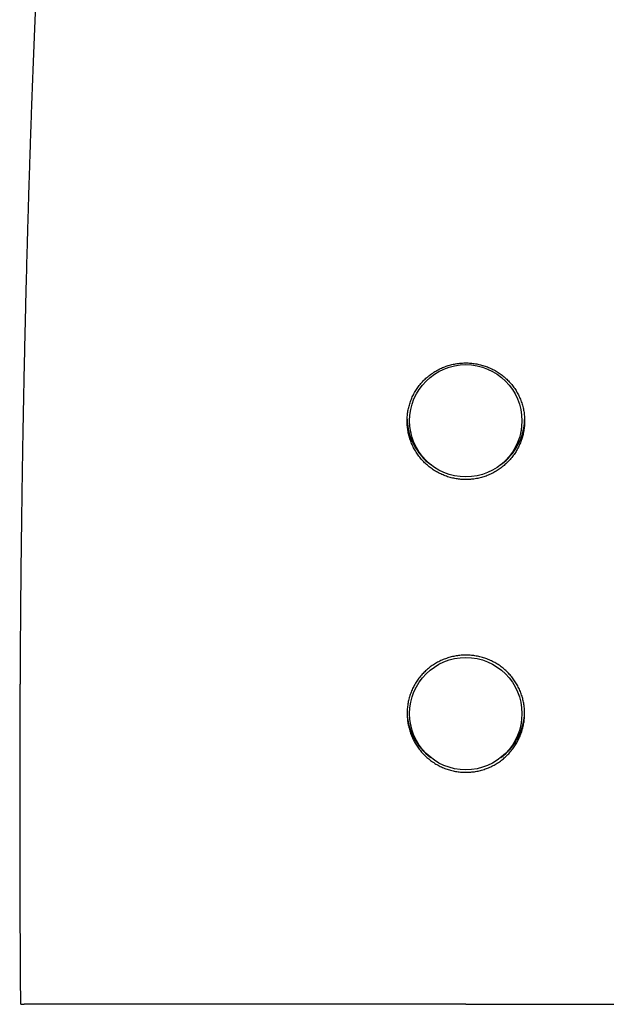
# Model space of a CAD drawing. Header units: millimetres. Extents: x 8 to 566, y 12 to 398.
# Tile 29 of 198: x 269 to 305, y 277 to 338. Entities that reach past the tile are written whole.
import ezdxf

# ---------------------------------------------------------------- set-up
doc = ezdxf.new("R2010")
doc.units = ezdxf.units.MM

msp = doc.modelspace()

# ---------------------------------------------------------------- linework, layer by layer
at = {"color": 7, "linetype": 'Continuous', "lineweight": 30}
for p, q in [((293.09, 312.439), (293.131, 312.258)), ((299.857, 312.258), (299.898, 312.439)), ((293.09, 294.494), (293.131, 294.314)), ((299.857, 294.314), (299.898, 294.494))]:
    msp.add_line(p, q, dxfattribs=at)
for centre in [(296.487, 313.021), (296.487, 295.077)]:
    msp.add_circle(centre, 3.442, dxfattribs=at)
for centre, start, end in [((296.48, 313.213), 181.44569, 233.45952), ((296.508, 313.213), 306.54225, 358.25112), ((296.48, 295.268), 181.33037, 233.45946), ((296.509, 295.268), 306.54052, 358.74232)]:
    msp.add_arc(centre, 3.586, start, end, dxfattribs=at)
for points, knots in [([(272.765, 369.275), (272.76, 369.245), (272.75, 369.18), (272.733, 369.074), (272.715, 368.957), (272.696, 368.835), (272.677, 368.71), (272.658, 368.585), (272.638, 368.459), (272.619, 368.331), (272.6, 368.202), (272.581, 368.072), (272.562, 367.941), (272.542, 367.808), (272.523, 367.674), (272.503, 367.539), (272.484, 367.401), (272.464, 367.262), (272.444, 367.121), (272.425, 366.98), (272.405, 366.836), (272.385, 366.692), (272.365, 366.546), (272.345, 366.399), (272.325, 366.25), (272.305, 366.099), (272.285, 365.947), (272.264, 365.794), (272.244, 365.639), (272.224, 365.482), (272.203, 365.324), (272.183, 365.164), (272.163, 365.003), (272.142, 364.84), (272.121, 364.675), (272.101, 364.509), (272.08, 364.342), (272.059, 364.173), (272.039, 364.002), (272.018, 363.829), (271.997, 363.655), (271.976, 363.48), (271.955, 363.302), (271.934, 363.124), (271.913, 362.943), (271.892, 362.761), (271.871, 362.577), (271.85, 362.391), (271.829, 362.204), (271.808, 362.015), (271.787, 361.824), (271.766, 361.631), (271.745, 361.437), (271.724, 361.241), (271.703, 361.043), (271.681, 360.844), (271.66, 360.642), (271.639, 360.439), (271.618, 360.234), (271.597, 360.028), (271.575, 359.819), (271.554, 359.609), (271.533, 359.397), (271.512, 359.183), (271.491, 358.967), (271.469, 358.75), (271.448, 358.53), (271.427, 358.309), (271.406, 358.085), (271.385, 357.86), (271.364, 357.633), (271.343, 357.404), (271.322, 357.173), (271.301, 356.941), (271.28, 356.706), (271.259, 356.469), (271.238, 356.23), (271.217, 355.989), (271.196, 355.746), (271.175, 355.502), (271.154, 355.255), (271.134, 355.007), (271.113, 354.757), (271.092, 354.504), (271.072, 354.249), (271.051, 353.992), (271.031, 353.733), (271.01, 353.472), (270.99, 353.209), (270.969, 352.942), (270.949, 352.673), (270.929, 352.402), (270.908, 352.129), (270.888, 351.854), (270.868, 351.577), (270.848, 351.298), (270.828, 351.017), (270.808, 350.733), (270.788, 350.447), (270.769, 350.159), (270.749, 349.869), (270.729, 349.576), (270.71, 349.281), (270.69, 348.983), (270.671, 348.683), (270.652, 348.381), (270.632, 348.076), (270.613, 347.768), (270.594, 347.458), (270.575, 347.144), (270.556, 346.829), (270.537, 346.51), (270.518, 346.188), (270.499, 345.863), (270.481, 345.536), (270.462, 345.206), (270.443, 344.874), (270.425, 344.539), (270.407, 344.202), (270.388, 343.863), (270.37, 343.52), (270.352, 343.175), (270.334, 342.827), (270.316, 342.476), (270.299, 342.123), (270.281, 341.766), (270.263, 341.407), (270.246, 341.045), (270.228, 340.679), (270.211, 340.31), (270.194, 339.938), (270.176, 339.563), (270.159, 339.185), (270.142, 338.803), (270.125, 338.419), (270.108, 338.032), (270.091, 337.641), (270.075, 337.247), (270.058, 336.849), (270.041, 336.447), (270.025, 336.042), (270.008, 335.635), (269.992, 335.224), (269.976, 334.81), (269.96, 334.393), (269.944, 333.973), (269.928, 333.55), (269.912, 333.123), (269.896, 332.693), (269.88, 332.259), (269.865, 331.822), (269.849, 331.381), (269.834, 330.936), (269.818, 330.487), (269.803, 330.034), (269.788, 329.576), (269.773, 329.114), (269.758, 328.647), (269.743, 328.176), (269.728, 327.7), (269.713, 327.22), (269.698, 326.736), (269.683, 326.249), (269.669, 325.758), (269.654, 325.262), (269.64, 324.763), (269.626, 324.259), (269.611, 323.751), (269.597, 323.239), (269.583, 322.722), (269.57, 322.2), (269.556, 321.673), (269.542, 321.141), (269.529, 320.604), (269.515, 320.061), (269.502, 319.512), (269.489, 318.959), (269.476, 318.4), (269.463, 317.837), (269.45, 317.268), (269.438, 316.695), (269.426, 316.116), (269.413, 315.531), (269.402, 314.941), (269.39, 314.345), (269.378, 313.742), (269.367, 313.133), (269.355, 312.517), (269.344, 311.894), (269.334, 311.264), (269.323, 310.626), (269.313, 309.981), (269.302, 309.328), (269.293, 308.668), (269.283, 308), (269.274, 307.324), (269.265, 306.64), (269.256, 305.948), (269.247, 305.247), (269.239, 304.536), (269.231, 303.816), (269.224, 303.086), (269.217, 302.345), (269.21, 301.593), (269.204, 300.829), (269.199, 300.164), (269.196, 299.754), (269.195, 299.603)], [0, 0, 0, 0, 0.002562, 0.005684, 0.008964, 0.012438, 0.01582, 0.019192, 0.022555, 0.025909, 0.029253, 0.032589, 0.035917, 0.039237, 0.042537, 0.045865, 0.049193, 0.05252, 0.055843, 0.059161, 0.062472, 0.065774, 0.069066, 0.072379, 0.075688, 0.078997, 0.082306, 0.085617, 0.088928, 0.092241, 0.095556, 0.098873, 0.102192, 0.105514, 0.108839, 0.112167, 0.115498, 0.118834, 0.122173, 0.125517, 0.128865, 0.132219, 0.135578, 0.138942, 0.142312, 0.145688, 0.149071, 0.152461, 0.155857, 0.159261, 0.162673, 0.166093, 0.16952, 0.172957, 0.176402, 0.179857, 0.18332, 0.186793, 0.190276, 0.193767, 0.197269, 0.20078, 0.204302, 0.207835, 0.211379, 0.214934, 0.2185, 0.222079, 0.225669, 0.229272, 0.232888, 0.236518, 0.240161, 0.243805, 0.247478, 0.251166, 0.254869, 0.258584, 0.262309, 0.266044, 0.269787, 0.273555, 0.277338, 0.281137, 0.284952, 0.288784, 0.292633, 0.296501, 0.300385, 0.304311, 0.308252, 0.312209, 0.316182, 0.320172, 0.324179, 0.328203, 0.332246, 0.336307, 0.340389, 0.34449, 0.348612, 0.352755, 0.356921, 0.361109, 0.36532, 0.369556, 0.373816, 0.378102, 0.382415, 0.386754, 0.391122, 0.395519, 0.399945, 0.404403, 0.408892, 0.413415, 0.417937, 0.422488, 0.427066, 0.431671, 0.436305, 0.440967, 0.445657, 0.450376, 0.455124, 0.4599, 0.464706, 0.46954, 0.474421, 0.47934, 0.484287, 0.489265, 0.494275, 0.499317, 0.504393, 0.509505, 0.514654, 0.519841, 0.525069, 0.53034, 0.535647, 0.540985, 0.546354, 0.551757, 0.557193, 0.562665, 0.568172, 0.573718, 0.579302, 0.584927, 0.590594, 0.596304, 0.602058, 0.60786, 0.61371, 0.61961, 0.625563, 0.63157, 0.637635, 0.643756, 0.64992, 0.656125, 0.662375, 0.66867, 0.675011, 0.6814, 0.687839, 0.69433, 0.700873, 0.707472, 0.714128, 0.720843, 0.72762, 0.734461, 0.741368, 0.748344, 0.755392, 0.762484, 0.769636, 0.776849, 0.784126, 0.791468, 0.798878, 0.806359, 0.813912, 0.821542, 0.829251, 0.837042, 0.844919, 0.852885, 0.860946, 0.869104, 0.877349, 0.885687, 0.894118, 0.902645, 0.911272, 0.920004, 0.928846, 0.937802, 0.946879, 0.956081, 0.965417, 0.974892, 0.984515, 0.994294, 1, 1, 1, 1]), ([(296.494, 309.417), (296.444, 309.418), (296.345, 309.419), (296.196, 309.429), (296.047, 309.444), (295.898, 309.466), (295.748, 309.494), (295.598, 309.53), (295.45, 309.571), (295.305, 309.619), (295.164, 309.672), (295.026, 309.73), (294.891, 309.794), (294.758, 309.864), (294.626, 309.94), (294.496, 310.023), (294.37, 310.111), (294.249, 310.203), (294.133, 310.3), (294.022, 310.4), (293.915, 310.506), (293.812, 310.616), (293.713, 310.732), (293.617, 310.853), (293.527, 310.978), (293.444, 311.105), (293.366, 311.234), (293.295, 311.365), (293.229, 311.499), (293.168, 311.637), (293.113, 311.779), (293.063, 311.924), (293.019, 312.071), (292.982, 312.218), (292.952, 312.364), (292.928, 312.51), (292.911, 312.657), (292.899, 312.806), (292.893, 312.956), (292.894, 313.108), (292.902, 313.259), (292.915, 313.409), (292.935, 313.556), (292.961, 313.701), (292.993, 313.844), (293.031, 313.987), (293.075, 314.13), (293.126, 314.272), (293.183, 314.412), (293.245, 314.548), (293.313, 314.681), (293.385, 314.809), (293.463, 314.935), (293.547, 315.058), (293.637, 315.179), (293.733, 315.297), (293.834, 315.411), (293.939, 315.52), (294.048, 315.624), (294.161, 315.722), (294.277, 315.816), (294.399, 315.906), (294.526, 315.991), (294.658, 316.071), (294.793, 316.146), (294.93, 316.215), (295.068, 316.277), (295.207, 316.332), (295.348, 316.382), (295.493, 316.427), (295.641, 316.466), (295.792, 316.498), (295.945, 316.525), (296.091, 316.544), (296.23, 316.556), (296.362, 316.564), (296.45, 316.565), (296.494, 316.565)], [0, 0, 0, 0, 0.013181, 0.026373, 0.039565, 0.052746, 0.066311, 0.079888, 0.093465, 0.10703, 0.12021, 0.133402, 0.146594, 0.159774, 0.173336, 0.18691, 0.200484, 0.214046, 0.227255, 0.240475, 0.253696, 0.266905, 0.280498, 0.294104, 0.30771, 0.321303, 0.334496, 0.3477, 0.360904, 0.374097, 0.387677, 0.40127, 0.414863, 0.428443, 0.441562, 0.454692, 0.467822, 0.480941, 0.494442, 0.507954, 0.521467, 0.534967, 0.548083, 0.561209, 0.574336, 0.587451, 0.600941, 0.614442, 0.627944, 0.641434, 0.654668, 0.667914, 0.68116, 0.694395, 0.708008, 0.721632, 0.735257, 0.74887, 0.762211, 0.775563, 0.788916, 0.802257, 0.815989, 0.829734, 0.843478, 0.85721, 0.870478, 0.883757, 0.897036, 0.910303, 0.923967, 0.937645, 0.951322, 0.964986, 0.976656, 0.98833, 1, 1, 1, 1]), ([(296.494, 316.565), (296.543, 316.565), (296.642, 316.563), (296.79, 316.554), (296.937, 316.539), (297.085, 316.518), (297.233, 316.491), (297.382, 316.457), (297.529, 316.417), (297.672, 316.372), (297.812, 316.321), (297.948, 316.265), (298.082, 316.203), (298.215, 316.136), (298.345, 316.063), (298.474, 315.983), (298.599, 315.899), (298.719, 315.809), (298.835, 315.716), (298.946, 315.618), (299.053, 315.516), (299.156, 315.409), (299.256, 315.296), (299.352, 315.179), (299.442, 315.057), (299.527, 314.932), (299.606, 314.805), (299.679, 314.675), (299.746, 314.542), (299.809, 314.405), (299.866, 314.264), (299.917, 314.119), (299.962, 313.972), (300, 313.825), (300.032, 313.678), (300.057, 313.531), (300.075, 313.383), (300.088, 313.233), (300.094, 313.081), (300.094, 312.928), (300.087, 312.774), (300.074, 312.622), (300.054, 312.474), (300.029, 312.327), (299.997, 312.183), (299.96, 312.038), (299.915, 311.893), (299.864, 311.749), (299.807, 311.607), (299.745, 311.469), (299.677, 311.335), (299.605, 311.205), (299.528, 311.079), (299.444, 310.954), (299.355, 310.832), (299.26, 310.713), (299.159, 310.598), (299.055, 310.488), (298.947, 310.383), (298.836, 310.283), (298.721, 310.189), (298.6, 310.098), (298.475, 310.011), (298.345, 309.93), (298.212, 309.853), (298.077, 309.783), (297.94, 309.72), (297.801, 309.662), (297.66, 309.611), (297.516, 309.565), (297.369, 309.524), (297.219, 309.49), (297.067, 309.462), (296.919, 309.441), (296.775, 309.427), (296.634, 309.419), (296.541, 309.418), (296.494, 309.417)], [0, 0, 0, 0, 0.013063, 0.026138, 0.039212, 0.052276, 0.065722, 0.07918, 0.092639, 0.106085, 0.119147, 0.13222, 0.145293, 0.158355, 0.171789, 0.185235, 0.198681, 0.212115, 0.225311, 0.238519, 0.251726, 0.264923, 0.278494, 0.292078, 0.305661, 0.319233, 0.33257, 0.345919, 0.359269, 0.372606, 0.386333, 0.400074, 0.413814, 0.427541, 0.440829, 0.454128, 0.467428, 0.480716, 0.494398, 0.508093, 0.521788, 0.53547, 0.548618, 0.561778, 0.574938, 0.588087, 0.60162, 0.615166, 0.628711, 0.642245, 0.655348, 0.668462, 0.681576, 0.694679, 0.708158, 0.72165, 0.735142, 0.748622, 0.761789, 0.774967, 0.788145, 0.801312, 0.814859, 0.828418, 0.841977, 0.855523, 0.868737, 0.881962, 0.895187, 0.9084, 0.921999, 0.935611, 0.949222, 0.962821, 0.975212, 0.987609, 1, 1, 1, 1]), ([(269.195, 299.603), (269.194, 299.497), (269.189, 298.902), (269.186, 298.284), (269.183, 297.773), (269.183, 297.751)], [0, 0, 0, 0, 0.172467, 0.963798, 1, 1, 1, 1]), ([(296.494, 298.664), (296.444, 298.663), (296.345, 298.662), (296.196, 298.652), (296.048, 298.637), (295.899, 298.616), (295.75, 298.588), (295.6, 298.553), (295.453, 298.513), (295.308, 298.466), (295.167, 298.414), (295.03, 298.357), (294.895, 298.295), (294.762, 298.226), (294.63, 298.151), (294.501, 298.07), (294.375, 297.983), (294.254, 297.892), (294.138, 297.797), (294.027, 297.698), (293.921, 297.594), (293.817, 297.485), (293.718, 297.371), (293.622, 297.251), (293.532, 297.128), (293.448, 297.001), (293.37, 296.873), (293.298, 296.742), (293.232, 296.609), (293.171, 296.471), (293.115, 296.33), (293.065, 296.184), (293.021, 296.037), (292.983, 295.89), (292.953, 295.743), (292.929, 295.596), (292.911, 295.448), (292.899, 295.298), (292.893, 295.147), (292.894, 294.993), (292.902, 294.84), (292.916, 294.689), (292.936, 294.54), (292.961, 294.394), (292.993, 294.249), (293.031, 294.104), (293.076, 293.959), (293.127, 293.815), (293.184, 293.674), (293.247, 293.536), (293.314, 293.401), (293.387, 293.271), (293.465, 293.144), (293.548, 293.019), (293.638, 292.896), (293.734, 292.777), (293.835, 292.661), (293.94, 292.55), (294.048, 292.445), (294.16, 292.345), (294.276, 292.25), (294.397, 292.159), (294.523, 292.072), (294.654, 291.99), (294.789, 291.914), (294.925, 291.844), (295.062, 291.781), (295.201, 291.723), (295.342, 291.672), (295.487, 291.626), (295.634, 291.586), (295.785, 291.553), (295.937, 291.525), (296.084, 291.505), (296.224, 291.492), (296.359, 291.484), (296.449, 291.483), (296.494, 291.483)], [0, 0, 0, 0, 0.0131613, 0.026334, 0.0395068, 0.0526681, 0.0662132, 0.0797707, 0.0933283, 0.1068735, 0.1200342, 0.1332062, 0.1463783, 0.159539, 0.1730787, 0.1866306, 0.2001825, 0.2137222, 0.2269407, 0.2401706, 0.2534006, 0.2666191, 0.2802193, 0.293832, 0.3074446, 0.3210448, 0.3342961, 0.3475589, 0.3608217, 0.3740729, 0.3877129, 0.4013655, 0.4150181, 0.4286581, 0.44184, 0.4550334, 0.4682268, 0.4814087, 0.4949774, 0.5085586, 0.5221399, 0.5357085, 0.5488261, 0.561955, 0.5750839, 0.5882015, 0.6016976, 0.615206, 0.6287145, 0.6422107, 0.6553727, 0.668546, 0.6817194, 0.6948815, 0.7084205, 0.7219717, 0.7355229, 0.749062, 0.7623136, 0.7755768, 0.7888399, 0.8020915, 0.815728, 0.8293769, 0.8430258, 0.8566622, 0.86991, 0.8831693, 0.8964287, 0.9096764, 0.9233145, 0.9369653, 0.950616, 0.964254, 0.9761679, 0.9880861, 1, 1, 1, 1]), ([(296.494, 291.483), (296.544, 291.483), (296.643, 291.485), (296.792, 291.494), (296.94, 291.51), (297.089, 291.531), (297.238, 291.56), (297.387, 291.595), (297.535, 291.636), (297.679, 291.684), (297.82, 291.736), (297.957, 291.794), (298.092, 291.858), (298.225, 291.928), (298.356, 292.004), (298.485, 292.086), (298.611, 292.174), (298.732, 292.266), (298.848, 292.363), (298.959, 292.463), (299.066, 292.568), (299.169, 292.678), (299.268, 292.794), (299.364, 292.915), (299.454, 293.04), (299.538, 293.167), (299.616, 293.297), (299.688, 293.429), (299.755, 293.564), (299.816, 293.702), (299.872, 293.845), (299.923, 293.991), (299.967, 294.139), (300.004, 294.288), (300.035, 294.435), (300.059, 294.583), (300.077, 294.731), (300.089, 294.881), (300.095, 295.033), (300.094, 295.187), (300.086, 295.34), (300.073, 295.491), (300.053, 295.639), (300.027, 295.785), (299.995, 295.929), (299.957, 296.074), (299.913, 296.218), (299.862, 296.361), (299.804, 296.502), (299.742, 296.639), (299.674, 296.772), (299.602, 296.901), (299.524, 297.027), (299.44, 297.15), (299.35, 297.271), (299.255, 297.39), (299.154, 297.504), (299.049, 297.613), (298.941, 297.717), (298.829, 297.815), (298.713, 297.909), (298.592, 297.998), (298.466, 298.084), (298.335, 298.164), (298.201, 298.239), (298.065, 298.308), (297.928, 298.371), (297.789, 298.427), (297.648, 298.477), (297.504, 298.522), (297.356, 298.561), (297.205, 298.595), (297.053, 298.622), (296.907, 298.641), (296.765, 298.654), (296.63, 298.662), (296.539, 298.663), (296.494, 298.664)], [0, 0, 0, 0, 0.013149, 0.02631, 0.039471, 0.05262, 0.066153, 0.079699, 0.093244, 0.106777, 0.119926, 0.133086, 0.146246, 0.159394, 0.172921, 0.18646, 0.199999, 0.213525, 0.226742, 0.239971, 0.253199, 0.266416, 0.280014, 0.293625, 0.307235, 0.320833, 0.334098, 0.347375, 0.360653, 0.373918, 0.387573, 0.40124, 0.414908, 0.428562, 0.44176, 0.454968, 0.468177, 0.481374, 0.494959, 0.508557, 0.522155, 0.53574, 0.548861, 0.561992, 0.575124, 0.588244, 0.601744, 0.615256, 0.628768, 0.642268, 0.655419, 0.66858, 0.681742, 0.694892, 0.70842, 0.721959, 0.735499, 0.749026, 0.762261, 0.775507, 0.788754, 0.801989, 0.815607, 0.829238, 0.842869, 0.856488, 0.86973, 0.882984, 0.896238, 0.909481, 0.923112, 0.936757, 0.950401, 0.964032, 0.97602, 0.988012, 1, 1, 1, 1]), ([(269.188, 298.601), (269.188, 298.595), (269.188, 298.567), (269.187, 298.513), (269.187, 298.438), (269.186, 298.358), (269.186, 298.278), (269.186, 298.201), (269.185, 298.131), (269.185, 298.065), (269.184, 298.003), (269.184, 297.932), (269.184, 297.852), (269.183, 297.762), (269.183, 297.686), (269.182, 297.62), (269.182, 297.564), (269.182, 297.503), (269.181, 297.443), (269.181, 297.386), (269.181, 297.333), (269.18, 297.278), (269.18, 297.223), (269.18, 297.168), (269.18, 297.113), (269.179, 297.06), (269.179, 297.009), (269.179, 296.963), (269.179, 296.914), (269.178, 296.859), (269.178, 296.797), (269.178, 296.734), (269.177, 296.668), (269.177, 296.605), (269.177, 296.544), (269.177, 296.485), (269.176, 296.421), (269.176, 296.356), (269.176, 296.291), (269.175, 296.229), (269.175, 296.164), (269.175, 296.094), (269.174, 296.022), (269.174, 295.954), (269.174, 295.891), (269.174, 295.831), (269.173, 295.772), (269.173, 295.71), (269.173, 295.644), (269.173, 295.574), (269.172, 295.502), (269.172, 295.429), (269.172, 295.356), (269.171, 295.287), (269.171, 295.224), (269.171, 295.157), (269.171, 295.084), (269.17, 295.002), (269.17, 294.931), (269.17, 294.87), (269.17, 294.819), (269.169, 294.764), (269.169, 294.705), (269.169, 294.642), (269.169, 294.577), (269.169, 294.511), (269.168, 294.447), (269.168, 294.386), (269.168, 294.328), (269.168, 294.266), (269.168, 294.201), (269.167, 294.132), (269.167, 294.065), (269.167, 294.001), (269.167, 293.937), (269.167, 293.873), (269.166, 293.805), (269.166, 293.735), (269.166, 293.662), (269.166, 293.588), (269.165, 293.513), (269.165, 293.44), (269.165, 293.373), (269.165, 293.312), (269.165, 293.256), (269.165, 293.203), (269.165, 293.151), (269.164, 293.096), (269.164, 293.036), (269.164, 292.966), (269.164, 292.884), (269.164, 292.793), (269.163, 292.7), (269.163, 292.606), (269.163, 292.523), (269.163, 292.453), (269.163, 292.399), (269.163, 292.348), (269.163, 292.299), (269.163, 292.243), (269.162, 292.176), (269.162, 292.097), (269.162, 292.024), (269.162, 291.958), (269.162, 291.905), (269.162, 291.854), (269.162, 291.809), (269.162, 291.768), (269.162, 291.733), (269.162, 291.702), (269.162, 291.674), (269.162, 291.643), (269.161, 291.604), (269.161, 291.556), (269.161, 291.499), (269.161, 291.435), (269.161, 291.367), (269.161, 291.299), (269.161, 291.233), (269.161, 291.17), (269.161, 291.109), (269.161, 291.053), (269.161, 290.998), (269.161, 290.944), (269.161, 290.887), (269.16, 290.829), (269.16, 290.769), (269.16, 290.711), (269.16, 290.657), (269.16, 290.608), (269.16, 290.559), (269.16, 290.506), (269.16, 290.446), (269.16, 290.382), (269.16, 290.304), (269.16, 290.214), (269.16, 290.11), (269.16, 290.016), (269.16, 289.934), (269.16, 289.868), (269.16, 289.805), (269.16, 289.747), (269.16, 289.695), (269.16, 289.645), (269.16, 289.594), (269.16, 289.54), (269.16, 289.481), (269.16, 289.417), (269.16, 289.355), (269.16, 289.296), (269.16, 289.243), (269.16, 289.194), (269.16, 289.149), (269.16, 289.11), (269.16, 289.075), (269.16, 289.045), (269.16, 289.017), (269.16, 288.988), (269.16, 288.954), (269.16, 288.916), (269.16, 288.873), (269.16, 288.825), (269.16, 288.771), (269.16, 288.713), (269.16, 288.654), (269.16, 288.598), (269.16, 288.545), (269.16, 288.495), (269.16, 288.447), (269.16, 288.401), (269.16, 288.356), (269.16, 288.308), (269.16, 288.257), (269.16, 288.204), (269.16, 288.148), (269.16, 288.094), (269.16, 288.043), (269.16, 287.996), (269.16, 287.953), (269.16, 287.913), (269.16, 287.875), (269.16, 287.836), (269.16, 287.794), (269.16, 287.749), (269.161, 287.701), (269.161, 287.65), (269.161, 287.588), (269.161, 287.516), (269.161, 287.434), (269.161, 287.352), (269.161, 287.269), (269.161, 287.194), (269.161, 287.128), (269.161, 287.072), (269.161, 287.017), (269.161, 286.962), (269.162, 286.909), (269.162, 286.858), (269.162, 286.81), (269.162, 286.759), (269.162, 286.705), (269.162, 286.651), (269.162, 286.597), (269.162, 286.549), (269.162, 286.507), (269.162, 286.47), (269.162, 286.438), (269.162, 286.409), (269.162, 286.383), (269.162, 286.356), (269.162, 286.326), (269.163, 286.29), (269.163, 286.249), (269.163, 286.204), (269.163, 286.153), (269.163, 286.1), (269.163, 286.039), (269.163, 285.974), (269.163, 285.907), (269.163, 285.845), (269.164, 285.788), (269.164, 285.733), (269.164, 285.677), (269.164, 285.617), (269.164, 285.553), (269.164, 285.486), (269.164, 285.418), (269.165, 285.34), (269.165, 285.255), (269.165, 285.164), (269.165, 285.078), (269.166, 284.997), (269.166, 284.922), (269.166, 284.851), (269.166, 284.781), (269.166, 284.708), (269.167, 284.631), (269.167, 284.552), (269.167, 284.486), (269.167, 284.431), (269.167, 284.387), (269.167, 284.344), (269.168, 284.297), (269.168, 284.246), (269.168, 284.188), (269.168, 284.124), (269.168, 284.062), (269.169, 284.003), (269.169, 283.951), (269.169, 283.902), (269.169, 283.857), (269.169, 283.819), (269.169, 283.786), (269.169, 283.757), (269.169, 283.73), (269.17, 283.699), (269.17, 283.662), (269.17, 283.618), (269.17, 283.569), (269.17, 283.515), (269.17, 283.458), (269.171, 283.39), (269.171, 283.316), (269.171, 283.236), (269.172, 283.17), (269.172, 283.114), (269.172, 283.064), (269.172, 283.011), (269.172, 282.952), (269.173, 282.886), (269.173, 282.815), (269.173, 282.741), (269.174, 282.669), (269.174, 282.599), (269.174, 282.536), (269.174, 282.478), (269.175, 282.423), (269.175, 282.357), (269.175, 282.279), (269.176, 282.189), (269.176, 282.104), (269.176, 282.026), (269.177, 281.955), (269.177, 281.884), (269.177, 281.81), (269.178, 281.733), (269.178, 281.652), (269.179, 281.565), (269.179, 281.483), (269.179, 281.406), (269.18, 281.336), (269.18, 281.267), (269.18, 281.201), (269.181, 281.144), (269.181, 281.096), (269.181, 281.053), (269.181, 281.009), (269.182, 280.962), (269.182, 280.912), (269.182, 280.858), (269.182, 280.801), (269.183, 280.741), (269.183, 280.681), (269.183, 280.623), (269.184, 280.572), (269.184, 280.526), (269.184, 280.488), (269.184, 280.456), (269.184, 280.428), (269.185, 280.399), (269.185, 280.365), (269.185, 280.327), (269.185, 280.284), (269.186, 280.233), (269.186, 280.174), (269.186, 280.111), (269.187, 280.049), (269.187, 279.99), (269.187, 279.935), (269.188, 279.885), (269.188, 279.839), (269.188, 279.796), (269.188, 279.753), (269.189, 279.709), (269.189, 279.652), (269.189, 279.58), (269.19, 279.497), (269.19, 279.412), (269.191, 279.33), (269.191, 279.249), (269.192, 279.172), (269.192, 279.1), (269.193, 279.035), (269.193, 278.977), (269.194, 278.922), (269.194, 278.867), (269.194, 278.809), (269.195, 278.743), (269.195, 278.672), (269.196, 278.599), (269.196, 278.53), (269.197, 278.465), (269.197, 278.409), (269.197, 278.358), (269.198, 278.309), (269.198, 278.255), (269.198, 278.195), (269.199, 278.129), (269.199, 278.066), (269.2, 278.011), (269.2, 277.965), (269.2, 277.923), (269.201, 277.886), (269.201, 277.854), (269.201, 277.827), (269.201, 277.802), (269.201, 277.778), (269.202, 277.747), (269.202, 277.708), (269.202, 277.66), (269.203, 277.608), (269.203, 277.55), (269.203, 277.485), (269.204, 277.415), (269.205, 277.345), (269.205, 277.296), (269.205, 277.271), (269.205, 277.267)], [0, 0, 0, 0, 0.000728, 0.004086, 0.007588, 0.011339, 0.015418, 0.018844, 0.022193, 0.025325, 0.028239, 0.030973, 0.035357, 0.039551, 0.043702, 0.04617, 0.048818, 0.051681, 0.054758, 0.057238, 0.059761, 0.062327, 0.064936, 0.067575, 0.070062, 0.072727, 0.075104, 0.077203, 0.07922, 0.082099, 0.084978, 0.087937, 0.09102, 0.094262, 0.096829, 0.099637, 0.102686, 0.105848, 0.108884, 0.111789, 0.114563, 0.118175, 0.121564, 0.124739, 0.127852, 0.130494, 0.133208, 0.136124, 0.139245, 0.142559, 0.14602, 0.149411, 0.152914, 0.156215, 0.159174, 0.16179, 0.165714, 0.169541, 0.173366, 0.175702, 0.1781, 0.180646, 0.183489, 0.186391, 0.189543, 0.192686, 0.195691, 0.198559, 0.20129, 0.2039, 0.207294, 0.210473, 0.213588, 0.216703, 0.219565, 0.222587, 0.225768, 0.229084, 0.232502, 0.236023, 0.239634, 0.243066, 0.246217, 0.249088, 0.251733, 0.254178, 0.256522, 0.259084, 0.261888, 0.264935, 0.269075, 0.273353, 0.277731, 0.28221, 0.286705, 0.289427, 0.291981, 0.294368, 0.296599, 0.29893, 0.302287, 0.30599, 0.310039, 0.312635, 0.315222, 0.317587, 0.319727, 0.321641, 0.323303, 0.324748, 0.325975, 0.327207, 0.32913, 0.331419, 0.334074, 0.337095, 0.340428, 0.343647, 0.346665, 0.349749, 0.352589, 0.355184, 0.357646, 0.360292, 0.362872, 0.36562, 0.36852, 0.371288, 0.373812, 0.376094, 0.378132, 0.380748, 0.38356, 0.386582, 0.389815, 0.394433, 0.399327, 0.404485, 0.407648, 0.410815, 0.413785, 0.416551, 0.418929, 0.421161, 0.423523, 0.426088, 0.428855, 0.431825, 0.434998, 0.437629, 0.440161, 0.442465, 0.444544, 0.446396, 0.448021, 0.44942, 0.450624, 0.451965, 0.453532, 0.455326, 0.457346, 0.459592, 0.462065, 0.464962, 0.467738, 0.470362, 0.472835, 0.475156, 0.477452, 0.479578, 0.481635, 0.483853, 0.486242, 0.488801, 0.491371, 0.494007, 0.496431, 0.498623, 0.500581, 0.502491, 0.504185, 0.505991, 0.507947, 0.510054, 0.51231, 0.514716, 0.517265, 0.52104, 0.524861, 0.528727, 0.532637, 0.536452, 0.539262, 0.541907, 0.544388, 0.546918, 0.549694, 0.551828, 0.554086, 0.55647, 0.558979, 0.561609, 0.564141, 0.566445, 0.568358, 0.570081, 0.571613, 0.572955, 0.574106, 0.575242, 0.576699, 0.578382, 0.580292, 0.582428, 0.584791, 0.587378, 0.589978, 0.593349, 0.596484, 0.599383, 0.602045, 0.604532, 0.6071, 0.609882, 0.612878, 0.616087, 0.619332, 0.62248, 0.626972, 0.631247, 0.635293, 0.639076, 0.642594, 0.645849, 0.648978, 0.652408, 0.656136, 0.659857, 0.663389, 0.665499, 0.667535, 0.669504, 0.671638, 0.674052, 0.676748, 0.679724, 0.682981, 0.685442, 0.687985, 0.690313, 0.692387, 0.694206, 0.695745, 0.697037, 0.698212, 0.699525, 0.701364, 0.703427, 0.705715, 0.708227, 0.710963, 0.713716, 0.717759, 0.721456, 0.724806, 0.727092, 0.729314, 0.731783, 0.734512, 0.737649, 0.741063, 0.744425, 0.747968, 0.751219, 0.754176, 0.75684, 0.75935, 0.761912, 0.766043, 0.770305, 0.774534, 0.777949, 0.781196, 0.784493, 0.787945, 0.79155, 0.795317, 0.799338, 0.803637, 0.806831, 0.810162, 0.813467, 0.81653, 0.819352, 0.821399, 0.823327, 0.825359, 0.827543, 0.829879, 0.832398, 0.835072, 0.837902, 0.840826, 0.843516, 0.845925, 0.848051, 0.849895, 0.85131, 0.85252, 0.853846, 0.855401, 0.857183, 0.859193, 0.861431, 0.864329, 0.867394, 0.8703, 0.873035, 0.875599, 0.877993, 0.880093, 0.882042, 0.884, 0.886071, 0.888255, 0.892043, 0.896046, 0.899982, 0.903831, 0.907592, 0.911252, 0.914688, 0.917613, 0.920325, 0.922822, 0.925291, 0.928023, 0.931023, 0.934546, 0.93796, 0.94118, 0.944207, 0.94705, 0.949057, 0.951329, 0.953867, 0.956671, 0.959739, 0.963073, 0.965406, 0.967554, 0.969486, 0.971203, 0.972704, 0.973969, 0.975044, 0.976162, 0.9774, 0.979375, 0.981593, 0.984055, 0.98676, 0.989656, 0.993181, 0.99646, 0.999493, 1, 1, 1, 1]), ([(269.246, 277.267), (269.239, 277.267), (269.226, 277.267), (269.213, 277.267), (269.206, 277.267), (269.206, 277.267), (269.206, 277.267)], [0, 0, 0, 0, 0.267819, 0.535637, 0.803503, 1, 1, 1, 1]), ([(269.246, 277.267), (269.247, 277.267), (269.25, 277.267), (269.263, 277.267), (269.281, 277.267), (269.306, 277.267), (269.337, 277.267), (269.375, 277.267), (269.407, 277.267), (269.424, 277.267)], [0, 0, 0, 0, 0.138478, 0.277062, 0.41554, 0.558041, 0.700658, 0.843159, 1, 1, 1, 1]), ([(296.494, 277.267), (296.351, 277.267), (296.064, 277.267), (295.635, 277.267), (295.207, 277.267), (294.78, 277.267), (294.354, 277.267), (293.929, 277.267), (293.506, 277.267), (293.078, 277.267), (292.644, 277.267), (292.205, 277.267), (291.768, 277.267), (291.332, 277.267), (290.899, 277.267), (290.467, 277.267), (290.037, 277.267), (289.609, 277.267), (289.183, 277.267), (288.759, 277.267), (288.337, 277.267), (287.926, 277.267), (287.525, 277.267), (287.133, 277.267), (286.744, 277.267), (286.357, 277.267), (285.964, 277.267), (285.566, 277.267), (285.163, 277.267), (284.763, 277.267), (284.365, 277.267), (283.97, 277.267), (283.586, 277.267), (283.211, 277.267), (282.847, 277.267), (282.485, 277.267), (282.126, 277.267), (281.757, 277.267), (281.376, 277.267), (280.986, 277.267), (280.599, 277.267), (280.216, 277.267), (279.837, 277.267), (279.461, 277.267), (279.09, 277.267), (278.729, 277.267), (278.377, 277.267), (278.036, 277.267), (277.698, 277.267), (277.364, 277.267), (277.034, 277.267), (276.715, 277.267), (276.405, 277.267), (276.105, 277.267), (275.809, 277.267), (275.517, 277.267), (275.228, 277.267), (274.944, 277.267), (274.663, 277.267), (274.386, 277.267), (274.113, 277.267), (273.846, 277.267), (273.585, 277.267), (273.329, 277.267), (273.077, 277.267), (272.828, 277.267), (272.581, 277.267), (272.337, 277.267), (272.098, 277.267), (271.864, 277.267), (271.635, 277.267), (271.412, 277.267), (271.194, 277.267), (270.982, 277.267), (270.772, 277.267), (270.566, 277.267), (270.363, 277.267), (270.165, 277.267), (269.972, 277.267), (269.784, 277.267), (269.6, 277.267), (269.482, 277.267), (269.424, 277.267)], [0, 0, 0, 0, 0.012637, 0.025246, 0.037827, 0.050383, 0.062914, 0.075421, 0.087905, 0.100367, 0.1134, 0.12641, 0.139399, 0.152368, 0.165318, 0.178249, 0.191163, 0.204061, 0.216942, 0.229809, 0.242661, 0.255501, 0.267595, 0.279678, 0.291752, 0.303816, 0.315872, 0.328649, 0.341418, 0.354179, 0.366933, 0.37968, 0.392422, 0.40443, 0.416435, 0.428436, 0.440433, 0.452428, 0.465813, 0.479195, 0.492577, 0.505957, 0.519338, 0.532719, 0.546102, 0.559486, 0.572208, 0.584933, 0.597662, 0.610394, 0.623132, 0.635875, 0.647895, 0.659922, 0.671954, 0.683994, 0.696041, 0.708097, 0.720161, 0.732234, 0.744318, 0.756412, 0.7683, 0.7802, 0.792112, 0.804037, 0.816192, 0.828362, 0.840547, 0.852748, 0.864966, 0.876982, 0.889016, 0.901069, 0.913141, 0.925479, 0.93784, 0.950223, 0.962629, 0.975061, 0.987517, 1, 1, 1, 1]), ([(296.494, 277.267), (296.637, 277.267), (296.924, 277.267), (297.353, 277.267), (297.781, 277.267), (298.208, 277.267), (298.634, 277.267), (299.059, 277.267), (299.482, 277.267), (299.911, 277.267), (300.344, 277.267), (300.783, 277.267), (301.22, 277.267), (301.656, 277.267), (302.09, 277.267), (302.521, 277.267), (302.951, 277.267), (303.379, 277.267), (303.805, 277.267), (304.229, 277.267), (304.651, 277.267), (305.062, 277.267), (305.464, 277.267), (305.855, 277.267), (306.244, 277.267), (306.631, 277.267), (307.024, 277.267), (307.422, 277.267), (307.825, 277.267), (308.225, 277.267), (308.623, 277.267), (309.018, 277.267), (309.402, 277.267), (309.777, 277.267), (310.141, 277.267), (310.503, 277.267), (310.862, 277.267), (311.232, 277.267), (311.612, 277.267), (312.002, 277.267), (312.389, 277.267), (312.772, 277.267), (313.152, 277.267), (313.527, 277.267), (313.898, 277.267), (314.259, 277.267), (314.611, 277.267), (314.952, 277.267), (315.29, 277.267), (315.624, 277.267), (315.954, 277.267), (316.273, 277.267), (316.583, 277.267), (316.883, 277.267), (317.179, 277.267), (317.471, 277.267), (317.76, 277.267), (318.045, 277.267), (318.325, 277.267), (318.602, 277.267), (318.875, 277.267), (319.142, 277.267), (319.404, 277.267), (319.659, 277.267), (319.911, 277.267), (320.161, 277.267), (320.407, 277.267), (320.651, 277.267), (320.89, 277.267), (321.125, 277.267), (321.353, 277.267), (321.576, 277.267), (321.794, 277.267), (322.006, 277.267), (322.216, 277.267), (322.422, 277.267), (322.625, 277.267), (322.823, 277.267), (323.016, 277.267), (323.204, 277.267), (323.388, 277.267), (323.506, 277.267), (323.565, 277.267)], [0, 0, 0, 0, 0.012637, 0.025246, 0.037827, 0.050383, 0.062914, 0.075421, 0.087905, 0.100367, 0.1134, 0.12641, 0.139399, 0.152368, 0.165318, 0.178249, 0.191163, 0.204061, 0.216942, 0.229809, 0.242661, 0.255501, 0.267595, 0.279678, 0.291752, 0.303816, 0.315872, 0.328649, 0.341418, 0.354179, 0.366933, 0.37968, 0.392422, 0.40443, 0.416435, 0.428436, 0.440433, 0.452428, 0.465813, 0.479195, 0.492577, 0.505957, 0.519338, 0.532719, 0.546102, 0.559486, 0.572208, 0.584933, 0.597662, 0.610394, 0.623132, 0.635875, 0.647895, 0.659922, 0.671954, 0.683994, 0.696041, 0.708097, 0.720161, 0.732234, 0.744318, 0.756412, 0.7683, 0.7802, 0.792112, 0.804037, 0.816192, 0.828362, 0.840547, 0.852748, 0.864966, 0.876982, 0.889016, 0.901069, 0.913141, 0.925479, 0.93784, 0.950223, 0.962629, 0.975061, 0.987517, 1, 1, 1, 1])]:
    msp.add_open_spline(points, degree=3, knots=knots, dxfattribs=at)

doc.saveas('drawing.dxf')
